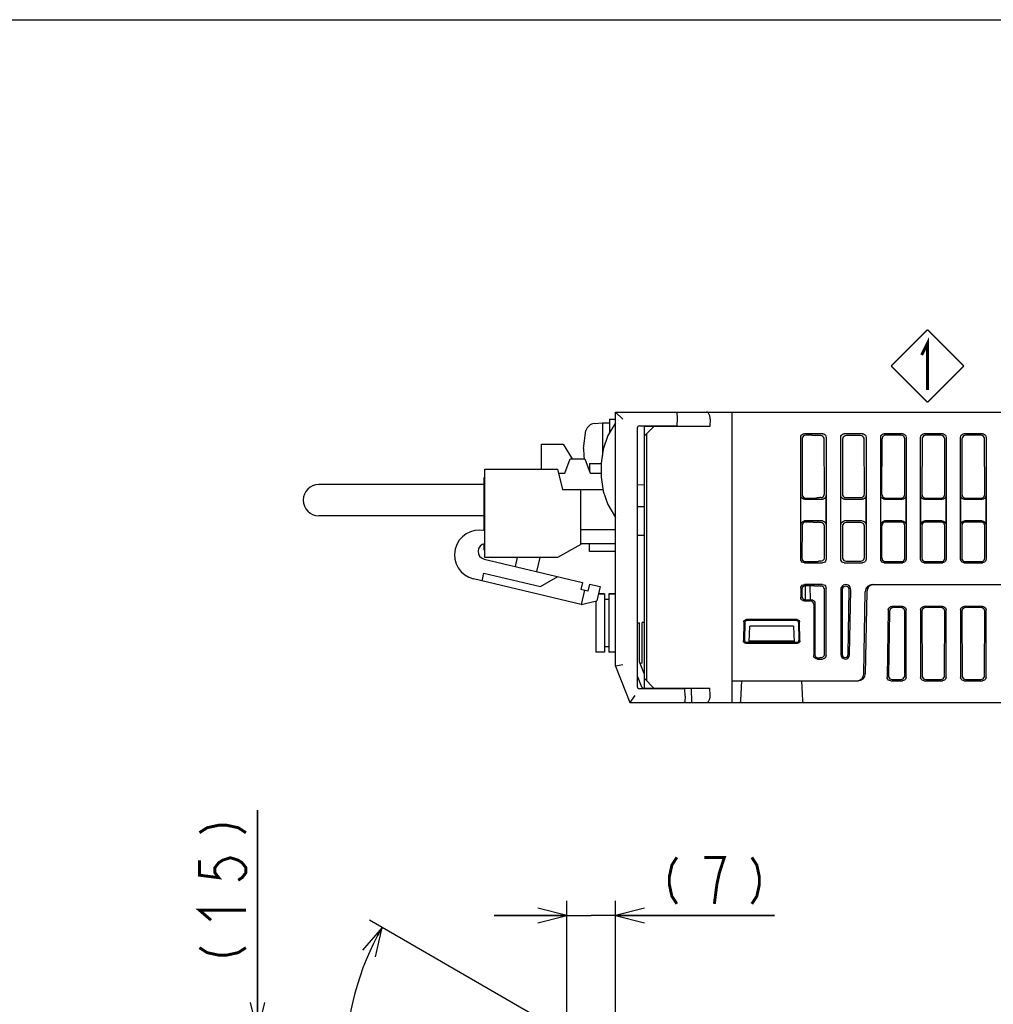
# Model space of a CAD drawing. Extents: x 0 to 840, y 0 to 594.
# Tile 20 of 21: x 558 to 692, y 458 to 594. Entities that reach past the tile are written whole.
import ezdxf

# ---------------------------------------------------------------- set-up
doc = ezdxf.new("R2010")
doc.units = 0
doc.header["$LTSCALE"] = 46.2
doc.layers.get('0').update_dxf_attribs({"linetype": 'CONTINUOUS'})
for name, color, linetype in [('ALL_AXIS', 7, 'CONTINUOUS'), ('ALL_DIM', 7, 'CONTINUOUS'), ('ALL_FEATURES', 7, 'CONTINUOUS')]:
    doc.layers.add(name, color=color, linetype=linetype)
doc.dimstyles.get("Standard").update_dxf_attribs({"dimtxt": 2.5, "dimasz": 2.5, "dimexe": 1.25, "dimexo": 0.625, "dimtad": 1, "dimcen": 2.5, "dimazin": 3, "dimtfac": 1, "dimtmove": 0, "dimatfit": 3})

# ---------------------------------------------------------------- blocks, each defined once
blk = doc.blocks.new('*D5')
at = {"layer": 'ALL_DIM', "color": 2, "linetype": 'CONTINUOUS'}
for p, q in [((635.29, 453.21), (606.15, 470.04)), ((640, 417.32), (640, 411.4))]:
    blk.add_line(p, q, dxfattribs=at)
for points in [[(606.96, 465.02), (607.88, 469.04), (605.18, 465.92)], [(635.95, 412.62), (640, 413.4), (636.06, 414.61)]]:
    blk.add_lwpolyline(points, dxfattribs=at)
for start, end in [(150, 210), (210, 270)]:
    blk.add_arc((640, 450.49), 37.09, start, end, dxfattribs=at)
blk = doc.blocks.new('_OPEN')
at = {"color": 0, "linetype": 'BYBLOCK'}
for p, q in [((0, 0), (-1, 0.25)), ((-1, -0.25), (0, 0)), ((-1, 0), (0, 0))]:
    blk.add_line(p, q, dxfattribs=at)
blk = doc.blocks.new('*D6')
at = {"layer": 'ALL_DIM', "color": 2, "linetype": 'CONTINUOUS'}
for p, q in [((590.75, 454.7), (590.75, 485.19)), ((590.75, 485.19), (590.75, 447.35)), ((636.03, 454.7), (588.75, 454.7)), ((590.75, 430), (590.75, 447.35)), ((638.86, 440), (588.75, 440)), ((590.75, 440), (590.75, 430))]:
    blk.add_line(p, q, dxfattribs=at)
at = {"layer": 'ALL_DIM', "color": 2, "linetype": 'CONTINUOUS', "xscale": 4, "yscale": 4, "zscale": 4}
for p, rotation in [((590.75, 454.7), 270), ((590.75, 440), 90)]:
    blk.add_blockref('_OPEN', p, dxfattribs=dict(at, rotation=rotation))
blk = doc.blocks.new('*D10')
at = {"layer": 'ALL_DIM', "color": 2, "linetype": 'CONTINUOUS'}
for p, q in [((633.31, 452.04), (633.31, 472.7)), ((640, 440.96), (640, 472.7)), ((633.31, 470.7), (623.31, 470.7)), ((623.31, 470.7), (636.66, 470.7)), ((661.87, 470.7), (636.66, 470.7)), ((640, 470.7), (661.87, 470.7))]:
    blk.add_line(p, q, dxfattribs=at)
at = {"layer": 'ALL_DIM', "color": 2, "linetype": 'CONTINUOUS', "xscale": 4, "yscale": 4, "zscale": 4}
blk.add_blockref('_OPEN', (633.31, 470.7), dxfattribs=at)
at = {"layer": 'ALL_DIM', "color": 2, "linetype": 'CONTINUOUS', "xscale": 4, "yscale": 4, "zscale": 4, "rotation": 180}
blk.add_blockref('_OPEN', (640, 470.7), dxfattribs=at)
blk = doc.blocks.new('REV_BL0', base_point=(682.94, 546.34))
at = {"color": 7, "linetype": 'CONTINUOUS', "const_width": 0.2}
for points in [[(682.94, 551.34), (677.94, 546.34)], [(682.94, 551.34), (687.94, 546.34)], [(682.94, 541.34), (677.94, 546.34)], [(682.94, 541.34), (687.94, 546.34)]]:
    blk.add_lwpolyline(points, dxfattribs=at)
at = {"color": 2, "linetype": 'CONTINUOUS', "const_width": 0.4}
blk.add_lwpolyline([(682.14, 547.85), (682.94, 549.45), (682.94, 543.05)], dxfattribs=at)

msp = doc.modelspace()

# ---------------------------------------------------------------- linework, layer by layer
at = {"color": 7, "linetype": 'CONTINUOUS'}
for p, q in [((0, 594), (840, 594)), ((665.5, 500), (666.03, 500))]:
    msp.add_line(p, q, dxfattribs=at)
at = {"layer": 'ALL_AXIS', "color": 7, "linetype": 'CONTINUOUS'}
for p, q in [((637.081, 538.402), (638.2, 538.5)), ((638.2, 538.5), (638.2, 534.035)), ((638.2, 538.5), (639.2, 538.5)), ((639.2, 539), (639.2, 537.135)), ((639.2, 539), (640, 539)), ((646.535, 538.1), (646.538, 538)), ((648.465, 538.1), (648.462, 538)), ((635.6, 535), (635.944, 537.463)), ((629.82, 532.125), (629.82, 535.575)), ((629.82, 535.575), (632.82, 535.575)), ((622.02, 519.975), (622.02, 532.125)), ((622.02, 532.125), (632.02, 532.125)), ((632.02, 532.125), (632.72, 529.325)), ((635.22, 521.775), (632.02, 519.975)), ((632.02, 519.975), (622.02, 519.975)), ((637.3, 513.988), (637.3, 506.95)), ((637.66, 514.95), (638.5, 514.95)), ((639.1, 514.95), (640, 514.95)), ((646.538, 502), (646.535, 501.9)), ((648.462, 502), (648.465, 501.9))]:
    msp.add_line(p, q, dxfattribs=at)
for centre, radius, start, end in [((637.194, 537.107), 1.3, 95, 164.11915), ((644.6, 535), 9, 180, 189.22692), ((637.194, 532.893), 1.3, 231.0788, 232.59171), ((621.277, 520.342), 3.415, 77.43071, 256.63689), ((622.173, 520.811), 1.078, 98.84573, 256.63689)]:
    msp.add_arc(centre, radius, start, end, dxfattribs=at)
at = {"layer": 'ALL_DIM', "color": 2, "linetype": 'CONTINUOUS', "const_width": 0.4}
for points in [[(582.75, 482.094), (583.817, 482.782), (585.417, 483.126), (586.483, 483.126), (588.083, 482.782), (589.15, 482.094)], [(582.75, 478.31), (582.75, 476.246), (585.417, 475.902), (584.883, 476.59), (584.883, 477.278), (585.417, 477.966), (585.95, 478.31), (587.017, 478.654), (588.083, 478.31), (588.617, 477.966), (589.15, 477.278), (589.15, 476.59), (588.617, 475.902), (588.083, 475.558)], [(648.453, 478.697), (647.765, 477.63), (647.421, 476.03), (647.421, 474.964), (647.765, 473.364), (648.453, 472.297)], [(653.613, 472.297), (653.957, 474.964), (654.301, 476.564), (654.645, 477.63), (654.989, 478.697), (652.237, 478.697)], [(658.773, 478.697), (659.461, 477.63), (659.805, 476.03), (659.805, 474.964), (659.461, 473.364), (658.773, 472.297)], [(584.35, 470.054), (582.75, 471.43), (589.15, 471.43)], [(582.75, 466.27), (583.817, 465.582), (585.417, 465.238), (586.483, 465.238), (588.083, 465.582), (589.15, 466.27)]]:
    msp.add_lwpolyline(points, dxfattribs=at)
at = {"layer": 'ALL_FEATURES', "color": 7, "linetype": 'CONTINUOUS'}
for p, q in [((640, 505), (640, 540)), ((640, 540), (641, 539)), ((640, 540), (778.5, 540)), ((648.469, 540), (648.5, 539.1)), ((656, 540), (656, 500)), ((643.29, 538.093), (643.5, 538.1)), ((643.5, 538.1), (648.465, 538.1)), ((644, 501.9), (644, 538.1)), ((646.538, 538), (646.535, 538.1)), ((648.5, 539.1), (648.465, 538.1)), ((653.04, 539), (653, 538)), ((643, 537.793), (643, 502.207)), ((645.3, 538), (644, 536.7)), ((653, 538), (644, 538)), ((644.3, 503), (644.3, 537)), ((668.502, 537), (665.998, 537)), ((667.02, 536.807), (666.191, 536.807)), ((667.675, 536.771), (667.593, 536.781)), ((674.002, 537), (671.498, 537)), ((673.747, 536.745), (671.753, 536.745)), ((679.502, 537), (676.998, 537)), ((679.309, 536.807), (677.191, 536.807)), ((685.002, 537), (682.498, 537)), ((684.809, 536.807), (682.691, 536.807)), ((690.502, 537), (687.998, 537)), ((690.309, 536.807), (688.191, 536.807)), ((632.82, 535.575), (634.023, 533.565)), ((665.5, 519.748), (665.5, 536.502)), ((665.692, 536.31), (665.681, 528.652)), ((668.757, 528.715), (668.746, 536.248)), ((669, 536.502), (669, 519.748)), ((671, 519.748), (671, 536.502)), ((671.254, 536.248), (671.243, 528.715)), ((674.257, 528.715), (674.246, 536.248)), ((674.5, 536.502), (674.5, 519.748)), ((676.5, 519.748), (676.5, 536.502)), ((676.681, 528.653), (676.694, 536.308)), ((679.819, 528.652), (679.808, 536.31)), ((680, 536.502), (680, 519.748)), ((682, 519.748), (682, 536.502)), ((682.192, 536.31), (682.181, 528.652)), ((685.319, 528.652), (685.308, 536.31)), ((685.5, 536.502), (685.5, 519.748)), ((687.5, 519.748), (687.5, 536.502)), ((687.692, 536.31), (687.681, 528.652)), ((690.819, 528.652), (690.808, 536.31)), ((691, 536.502), (691, 519.748)), ((633.02, 531.565), (633.77, 533.565)), ((633.77, 533.565), (635.77, 533.565)), ((635.77, 533.565), (636.52, 531.565)), ((636.42, 532.9), (636.42, 531.832)), ((636.42, 532.9), (638.035, 532.9)), ((632.16, 531.565), (633.02, 531.565)), ((636.52, 531.565), (638.035, 531.565)), ((621.94, 530.025), (599.17, 530.025)), ((621.94, 523.635), (621.94, 530.975)), ((621.94, 530.975), (622.02, 530.975)), ((643, 529.983), (644, 530)), ((632.72, 529.325), (638.299, 529.325)), ((635.22, 521.775), (635.22, 529.325)), ((665.526, 524.502), (665.526, 528.498)), ((666.024, 528), (668.476, 528)), ((666.178, 528.154), (667.171, 528.154)), ((667.825, 528.19), (667.743, 528.18)), ((668.974, 528.498), (668.974, 524.502)), ((671.026, 524.502), (671.026, 528.498)), ((671.524, 528), (673.976, 528)), ((671.74, 528.216), (673.76, 528.216)), ((674.474, 528.498), (674.474, 524.502)), ((676.526, 524.502), (676.526, 528.498)), ((677.024, 528), (679.476, 528)), ((677.178, 528.154), (679.322, 528.154)), ((679.974, 528.498), (679.974, 524.502)), ((682.026, 524.502), (682.026, 528.498)), ((682.524, 528), (684.976, 528)), ((682.678, 528.154), (684.822, 528.154)), ((685.474, 528.498), (685.474, 524.502)), ((687.526, 524.502), (687.526, 528.498)), ((688.024, 528), (690.476, 528)), ((688.178, 528.154), (690.322, 528.154)), ((690.974, 528.498), (690.974, 524.502)), ((644, 526.93), (643, 526.965)), ((621.94, 525.725), (599.17, 525.725)), ((668.476, 525), (666.024, 525)), ((667.229, 524.851), (666.173, 524.851)), ((667.884, 524.815), (667.802, 524.826)), ((673.976, 525), (671.524, 525)), ((673.765, 524.789), (671.735, 524.789)), ((679.476, 525), (677.024, 525)), ((679.327, 524.851), (677.173, 524.851)), ((684.976, 525), (682.524, 525)), ((684.827, 524.851), (682.673, 524.851)), ((690.476, 525), (688.024, 525)), ((690.327, 524.851), (688.173, 524.851)), ((640, 523.775), (635.22, 523.775)), ((665.674, 524.354), (665.667, 519.915)), ((668.771, 519.978), (668.764, 524.292)), ((671.236, 524.292), (671.229, 519.978)), ((674.271, 519.978), (674.264, 524.292)), ((676.668, 519.916), (676.674, 524.354)), ((679.833, 519.915), (679.826, 524.354)), ((682.174, 524.354), (682.167, 519.915)), ((685.333, 519.915), (685.326, 524.354)), ((687.674, 524.354), (687.667, 519.915)), ((690.833, 519.915), (690.826, 524.354)), ((621.94, 520.975), (621.94, 521.83)), ((640, 521.865), (635.22, 521.865)), ((636.42, 520.8), (636.42, 521.865)), ((643, 523.035), (644, 523.07)), ((621.94, 520.975), (622.02, 520.975)), ((640, 520.8), (636.42, 520.8)), ((621.924, 519.762), (635.469, 516.544)), ((626.226, 518.74), (626.52, 519.975)), ((629.603, 519.975), (629.145, 518.047)), ((665.998, 519.25), (668.502, 519.25)), ((666.165, 519.416), (667.324, 519.416)), ((667.978, 519.453), (667.896, 519.442)), ((671.498, 519.25), (674.002, 519.25)), ((671.727, 519.479), (673.773, 519.479)), ((676.667, 519.897), (676.697, 519.745)), ((676.998, 519.25), (679.502, 519.25)), ((677.165, 519.416), (679.335, 519.416)), ((682.498, 519.25), (685.002, 519.25)), ((682.665, 519.416), (684.835, 519.416)), ((687.998, 519.25), (690.502, 519.25)), ((688.165, 519.416), (690.335, 519.416)), ((621.641, 516.746), (621.896, 517.816)), ((621.896, 517.816), (629.679, 515.967)), ((635.262, 513.51), (620.488, 517.02)), ((629.679, 515.967), (632.064, 517.353)), ((635.469, 516.544), (635.238, 515.571)), ((636.211, 515.34), (635.238, 515.571)), ((635.725, 515.456), (635.262, 513.51)), ((636.442, 516.313), (636.211, 515.34)), ((636.442, 516.313), (637.902, 515.967)), ((637.902, 515.967), (637.439, 514.021)), ((665.5, 515.752), (665.5, 514.498)), ((665.661, 515.591), (665.659, 514.657)), ((668.502, 516.25), (665.998, 516.25)), ((666.114, 516.089), (666.097, 514.159)), ((667.382, 516.089), (666.159, 516.089)), ((666.772, 516.089), (666.805, 514.156)), ((668.037, 516.053), (667.955, 516.063)), ((668.791, 506.707), (668.777, 515.529)), ((669, 506.498), (669, 515.752)), ((671, 515.556), (671, 506.616)), ((671.223, 515.556), (671.209, 506.616)), ((672.022, 506.609), (672.165, 515.548)), ((672.231, 506.605), (672.387, 515.544)), ((674.186, 503.983), (674.383, 515.267)), ((674.583, 515.267), (674.386, 503.983)), ((675.383, 516.25), (714.25, 516.25)), ((635.262, 513.51), (637.439, 514.021)), ((638.5, 514.95), (637.66, 514.95)), ((638.5, 514.95), (638.5, 506.95)), ((639.1, 514.2), (638.5, 514.2)), ((639.1, 514.95), (639.1, 506.95)), ((640, 514.95), (639.1, 514.95)), ((665.998, 514), (666.802, 514)), ((666.157, 514.158), (666.96, 514.158)), ((667.458, 513.66), (667.447, 506.645)), ((667.3, 513.502), (667.3, 506.498)), ((677.54, 512.761), (677.378, 503.507)), ((677.718, 512.579), (677.577, 503.702)), ((679.502, 513.25), (678.038, 513.25)), ((679.321, 513.069), (678.215, 513.069)), ((679.805, 503.693), (679.818, 512.57)), ((680, 503.498), (680, 512.752)), ((682, 512.752), (682, 503.498)), ((682.182, 512.57), (682.195, 503.693)), ((685.002, 513.25), (682.498, 513.25)), ((684.821, 513.069), (682.679, 513.069)), ((685.305, 503.693), (685.318, 512.57)), ((685.5, 503.498), (685.5, 512.752)), ((687.5, 512.752), (687.5, 503.498)), ((687.682, 512.57), (687.695, 503.693)), ((690.502, 513.25), (687.998, 513.25)), ((690.321, 513.069), (688.179, 513.069)), ((690.805, 503.693), (690.818, 512.57)), ((691, 503.498), (691, 512.752)), ((643, 511.005), (643.3, 511)), ((643, 510.99), (643.3, 511)), ((643.3, 505.636), (643.3, 511)), ((644, 511.035), (643.7, 511.024)), ((643.7, 505.41), (643.7, 511.024)), ((657.673, 511.133), (657.63, 508.481)), ((657.797, 511.005), (657.755, 508.604)), ((665.029, 511.427), (657.971, 511.427)), ((664.903, 511.3), (658.097, 511.3)), ((665.203, 511.006), (665.245, 508.604)), ((665.37, 508.481), (665.327, 511.133)), ((658.423, 508.3), (658.5, 510.5)), ((664.5, 510.5), (658.5, 510.5)), ((664.5, 510.5), (664.577, 508.3)), ((658.054, 508.3), (664.946, 508.3)), ((658.43, 508.5), (664.57, 508.5)), ((638.5, 506.95), (637.3, 506.95)), ((639.1, 507.7), (638.5, 507.7)), ((640, 506.95), (639.1, 506.95)), ((657.929, 508.178), (665.071, 508.178)), ((643.954, 504.001), (643.3, 505.636)), ((667.798, 506), (668.502, 506)), ((668.209, 506.182), (668.127, 506.172)), ((641, 505.193), (640, 505)), ((640, 505), (642, 500)), ((643.7, 505.41), (643.397, 505.392)), ((643, 503.693), (643.602, 502.189)), ((644, 504), (643.954, 504.001)), ((644, 503.3), (645.3, 502)), ((656, 503), (673.386, 503)), ((657.269, 500.284), (657.412, 503)), ((665.588, 503), (665.731, 500.284)), ((677.876, 503), (679.502, 503)), ((678.076, 503.196), (679.306, 503.196)), ((682.498, 503), (685.002, 503)), ((682.694, 503.196), (684.806, 503.196)), ((687.998, 503), (690.502, 503)), ((688.194, 503.196), (690.306, 503.196)), ((643.5, 501.9), (643.29, 501.907)), ((649.565, 501.9), (643.5, 501.9)), ((643.88, 502), (653, 502)), ((646.535, 501.9), (646.538, 502)), ((648.95, 502), (648.953, 501.9)), ((649.6, 500.9), (649.565, 501.9)), ((650.431, 502), (650.471, 500)), ((653.04, 501), (653, 502)), ((642.677, 501), (642, 500)), ((649.6, 500.9), (649.573, 500.134)), ((642, 500), (649.43, 500)), ((649.49, 500), (775.6, 500))]:
    msp.add_line(p, q, dxfattribs=at)
for points in [[(653.04, 539), (653.033, 539.24), (652.992, 539.469), (652.916, 539.676), (652.805, 539.846), (652.664, 539.96), (652.503, 540)], [(640, 538.5), (638.972, 536.746), (638.332, 534.889), (638.035, 532.97), (638.035, 531.03), (638.332, 529.111), (638.972, 527.254), (640, 525.5)], [(665.5, 536.502), (665.524, 536.656), (665.595, 536.795), (665.705, 536.905), (665.844, 536.976), (665.998, 537)], [(666.191, 536.807), (666.037, 536.783), (665.898, 536.712), (665.788, 536.602), (665.717, 536.464), (665.692, 536.31)], [(667.02, 536.807), (667.186, 536.805), (667.343, 536.8), (667.481, 536.792), (667.593, 536.781)], [(668.247, 536.745), (668.081, 536.747), (667.925, 536.752), (667.787, 536.76), (667.675, 536.771)], [(668.746, 536.248), (668.721, 536.401), (668.651, 536.54), (668.541, 536.65), (668.402, 536.72), (668.248, 536.745)], [(668.502, 537), (668.656, 536.976), (668.795, 536.905), (668.905, 536.795), (668.976, 536.656), (669, 536.502)], [(671, 536.502), (671.024, 536.656), (671.095, 536.795), (671.205, 536.905), (671.344, 536.976), (671.498, 537)], [(671.753, 536.745), (671.599, 536.721), (671.46, 536.65), (671.35, 536.54), (671.279, 536.402), (671.254, 536.248)], [(674.246, 536.248), (674.221, 536.402), (674.15, 536.54), (674.04, 536.65), (673.901, 536.721), (673.747, 536.745)], [(674.002, 537), (674.156, 536.976), (674.295, 536.905), (674.405, 536.795), (674.476, 536.656), (674.5, 536.502)], [(676.5, 536.502), (676.524, 536.656), (676.595, 536.795), (676.705, 536.905), (676.844, 536.976), (676.998, 537)], [(676.878, 536.697), (676.803, 536.621), (676.744, 536.528), (676.707, 536.42), (676.694, 536.308)], [(677.191, 536.807), (677.078, 536.794), (676.973, 536.757), (676.878, 536.697)], [(679.808, 536.31), (679.783, 536.464), (679.712, 536.602), (679.602, 536.712), (679.463, 536.783), (679.309, 536.807)], [(679.502, 537), (679.656, 536.976), (679.795, 536.905), (679.905, 536.795), (679.976, 536.656), (680, 536.502)], [(682, 536.502), (682.024, 536.656), (682.095, 536.795), (682.205, 536.905), (682.344, 536.976), (682.498, 537)], [(682.691, 536.807), (682.537, 536.783), (682.398, 536.712), (682.288, 536.602), (682.217, 536.464), (682.192, 536.31)], [(685.308, 536.31), (685.283, 536.464), (685.212, 536.602), (685.102, 536.712), (684.963, 536.783), (684.809, 536.807)], [(685.002, 537), (685.156, 536.976), (685.295, 536.905), (685.405, 536.795), (685.476, 536.656), (685.5, 536.502)], [(687.5, 536.502), (687.524, 536.656), (687.595, 536.795), (687.705, 536.905), (687.844, 536.976), (687.998, 537)], [(688.191, 536.807), (688.037, 536.783), (687.898, 536.712), (687.788, 536.602), (687.717, 536.464), (687.692, 536.31)], [(690.808, 536.31), (690.783, 536.464), (690.712, 536.602), (690.602, 536.712), (690.463, 536.783), (690.309, 536.807)], [(690.502, 537), (690.656, 536.976), (690.795, 536.905), (690.905, 536.795), (690.976, 536.656), (691, 536.502)], [(665.681, 528.652), (665.705, 528.498), (665.775, 528.359), (665.885, 528.249), (666.024, 528.178), (666.178, 528.154)], [(668.397, 528.235), (668.514, 528.286), (668.615, 528.365), (668.692, 528.467), (668.741, 528.586), (668.757, 528.715)], [(671.243, 528.715), (671.267, 528.56), (671.338, 528.421), (671.447, 528.311), (671.586, 528.24), (671.74, 528.216)], [(673.76, 528.216), (673.914, 528.24), (674.053, 528.311), (674.162, 528.421), (674.233, 528.56), (674.257, 528.715)], [(676.681, 528.653), (676.694, 528.536), (676.733, 528.428)], [(679.322, 528.154), (679.476, 528.178), (679.615, 528.249), (679.725, 528.359), (679.795, 528.498), (679.819, 528.652)], [(682.181, 528.652), (682.205, 528.498), (682.275, 528.359), (682.385, 528.249), (682.524, 528.178), (682.678, 528.154)], [(684.822, 528.154), (684.976, 528.178), (685.115, 528.249), (685.225, 528.359), (685.295, 528.498), (685.319, 528.652)], [(687.681, 528.652), (687.705, 528.498), (687.775, 528.359), (687.885, 528.249), (688.024, 528.178), (688.178, 528.154)], [(690.322, 528.154), (690.476, 528.178), (690.615, 528.249), (690.725, 528.359), (690.795, 528.498), (690.819, 528.652)], [(666.024, 528), (665.87, 528.024), (665.731, 528.095), (665.621, 528.205), (665.551, 528.344), (665.526, 528.498)], [(667.171, 528.154), (667.337, 528.155), (667.493, 528.16), (667.631, 528.169), (667.743, 528.18)], [(668.261, 528.215), (668.134, 528.211), (668.016, 528.206), (667.912, 528.199), (667.825, 528.19)], [(668.261, 528.215), (668.329, 528.22), (668.397, 528.235)], [(668.974, 528.498), (668.949, 528.344), (668.879, 528.205), (668.769, 528.095), (668.63, 528.024), (668.476, 528)], [(671.524, 528), (671.37, 528.024), (671.231, 528.095), (671.121, 528.205), (671.051, 528.344), (671.026, 528.498)], [(674.474, 528.498), (674.449, 528.344), (674.379, 528.205), (674.269, 528.095), (674.13, 528.024), (673.976, 528)], [(677.024, 528), (676.87, 528.024), (676.731, 528.095), (676.621, 528.205), (676.551, 528.344), (676.526, 528.498)], [(676.733, 528.428), (676.811, 528.315), (676.916, 528.228), (677.041, 528.173), (677.178, 528.154)], [(679.974, 528.498), (679.949, 528.344), (679.879, 528.205), (679.769, 528.095), (679.63, 528.024), (679.476, 528)], [(682.524, 528), (682.37, 528.024), (682.231, 528.095), (682.121, 528.205), (682.051, 528.344), (682.026, 528.498)], [(685.474, 528.498), (685.449, 528.344), (685.379, 528.205), (685.269, 528.095), (685.13, 528.024), (684.976, 528)], [(688.024, 528), (687.87, 528.024), (687.731, 528.095), (687.621, 528.205), (687.551, 528.344), (687.526, 528.498)], [(690.974, 528.498), (690.949, 528.344), (690.879, 528.205), (690.769, 528.095), (690.63, 528.024), (690.476, 528)], [(665.526, 524.502), (665.551, 524.656), (665.621, 524.795), (665.731, 524.905), (665.87, 524.976), (666.024, 525)], [(666.173, 524.851), (666.018, 524.827), (665.879, 524.757), (665.769, 524.647), (665.699, 524.508), (665.674, 524.354)], [(667.229, 524.851), (667.395, 524.85), (667.551, 524.845), (667.69, 524.836), (667.802, 524.826)], [(668.267, 524.792), (668.12, 524.797), (667.99, 524.805), (667.884, 524.815)], [(668.457, 524.751), (668.363, 524.781), (668.267, 524.792)], [(668.764, 524.292), (668.742, 524.437), (668.68, 524.568), (668.582, 524.676), (668.457, 524.751)], [(668.476, 525), (668.63, 524.976), (668.769, 524.905), (668.879, 524.795), (668.949, 524.656), (668.974, 524.502)], [(671.026, 524.502), (671.051, 524.656), (671.121, 524.795), (671.231, 524.905), (671.37, 524.976), (671.524, 525)], [(671.735, 524.789), (671.58, 524.765), (671.441, 524.694), (671.331, 524.585), (671.261, 524.446), (671.236, 524.292)], [(674.264, 524.292), (674.239, 524.446), (674.169, 524.585), (674.059, 524.694), (673.92, 524.765), (673.765, 524.789)], [(673.976, 525), (674.13, 524.976), (674.269, 524.905), (674.379, 524.795), (674.449, 524.656), (674.474, 524.502)], [(676.526, 524.502), (676.551, 524.656), (676.621, 524.795), (676.731, 524.905), (676.87, 524.976), (677.024, 525)], [(677.173, 524.851), (677.035, 524.832), (676.909, 524.776), (676.803, 524.688), (676.725, 524.574), (676.682, 524.443)], [(679.826, 524.354), (679.801, 524.508), (679.731, 524.647), (679.621, 524.757), (679.482, 524.827), (679.327, 524.851)], [(679.476, 525), (679.63, 524.976), (679.769, 524.905), (679.879, 524.795), (679.949, 524.656), (679.974, 524.502)], [(682.026, 524.502), (682.051, 524.656), (682.121, 524.795), (682.231, 524.905), (682.37, 524.976), (682.524, 525)], [(682.673, 524.851), (682.518, 524.827), (682.379, 524.757), (682.269, 524.647), (682.199, 524.508), (682.174, 524.354)], [(685.326, 524.354), (685.301, 524.508), (685.231, 524.647), (685.121, 524.757), (684.982, 524.827), (684.827, 524.851)], [(684.976, 525), (685.13, 524.976), (685.269, 524.905), (685.379, 524.795), (685.449, 524.656), (685.474, 524.502)], [(687.526, 524.502), (687.551, 524.656), (687.621, 524.795), (687.731, 524.905), (687.87, 524.976), (688.024, 525)], [(688.173, 524.851), (688.018, 524.827), (687.879, 524.757), (687.769, 524.647), (687.699, 524.508), (687.674, 524.354)], [(690.826, 524.354), (690.801, 524.508), (690.731, 524.647), (690.621, 524.757), (690.482, 524.827), (690.327, 524.851)], [(690.476, 525), (690.63, 524.976), (690.769, 524.905), (690.879, 524.795), (690.949, 524.656), (690.974, 524.502)], [(676.682, 524.443), (676.676, 524.399), (676.674, 524.354)], [(665.998, 519.25), (665.844, 519.274), (665.705, 519.345), (665.595, 519.455), (665.524, 519.594), (665.5, 519.748)], [(665.667, 519.915), (665.691, 519.76), (665.762, 519.622), (665.872, 519.512), (666.01, 519.441), (666.165, 519.416)], [(667.324, 519.416), (667.49, 519.418), (667.646, 519.423), (667.784, 519.432), (667.896, 519.442)], [(668.278, 519.474), (668.164, 519.469), (668.062, 519.461), (667.978, 519.453)], [(668.278, 519.474), (668.417, 519.498), (668.548, 519.561)], [(669, 519.748), (668.976, 519.594), (668.905, 519.455), (668.795, 519.345), (668.656, 519.274), (668.502, 519.25)], [(668.548, 519.561), (668.641, 519.641), (668.711, 519.74), (668.755, 519.855), (668.771, 519.978)], [(671.498, 519.25), (671.344, 519.274), (671.205, 519.345), (671.095, 519.455), (671.024, 519.594), (671, 519.748)], [(671.229, 519.978), (671.254, 519.823), (671.324, 519.684), (671.434, 519.574), (671.573, 519.503), (671.727, 519.479)], [(673.773, 519.479), (673.927, 519.503), (674.066, 519.574), (674.176, 519.684), (674.246, 519.823), (674.271, 519.978)], [(674.5, 519.748), (674.476, 519.594), (674.405, 519.455), (674.295, 519.345), (674.156, 519.274), (674.002, 519.25)], [(676.998, 519.25), (676.844, 519.274), (676.705, 519.345), (676.595, 519.455), (676.524, 519.594), (676.5, 519.748)], [(676.668, 519.916), (676.668, 519.905), (676.667, 519.895)], [(676.697, 519.745), (676.769, 519.612), (676.878, 519.507), (677.014, 519.44), (677.165, 519.416)], [(679.335, 519.416), (679.49, 519.441), (679.628, 519.512), (679.738, 519.622), (679.809, 519.76), (679.833, 519.915)], [(680, 519.748), (679.976, 519.594), (679.905, 519.455), (679.795, 519.345), (679.656, 519.274), (679.502, 519.25)], [(682.498, 519.25), (682.344, 519.274), (682.205, 519.345), (682.095, 519.455), (682.024, 519.594), (682, 519.748)], [(682.167, 519.915), (682.191, 519.76), (682.262, 519.622), (682.372, 519.512), (682.51, 519.441), (682.665, 519.416)], [(684.835, 519.416), (684.99, 519.441), (685.128, 519.512), (685.238, 519.622), (685.309, 519.76), (685.333, 519.915)], [(685.5, 519.748), (685.476, 519.594), (685.405, 519.455), (685.295, 519.345), (685.156, 519.274), (685.002, 519.25)], [(687.998, 519.25), (687.844, 519.274), (687.705, 519.345), (687.595, 519.455), (687.524, 519.594), (687.5, 519.748)], [(687.667, 519.915), (687.691, 519.76), (687.762, 519.622), (687.872, 519.512), (688.01, 519.441), (688.165, 519.416)], [(690.335, 519.416), (690.49, 519.441), (690.628, 519.512), (690.738, 519.622), (690.809, 519.76), (690.833, 519.915)], [(691, 519.748), (690.976, 519.594), (690.905, 519.455), (690.795, 519.345), (690.656, 519.274), (690.502, 519.25)], [(665.5, 515.752), (665.524, 515.906), (665.595, 516.045), (665.705, 516.155), (665.844, 516.226), (665.998, 516.25)], [(666.159, 516.089), (666.005, 516.064), (665.866, 515.994), (665.756, 515.884), (665.685, 515.745), (665.661, 515.591)], [(667.382, 516.089), (667.548, 516.087), (667.704, 516.082), (667.843, 516.074), (667.955, 516.063)], [(668.285, 516.034), (668.148, 516.042), (668.037, 516.053)], [(668.612, 515.899), (668.511, 515.97), (668.398, 516.016), (668.285, 516.034)], [(668.502, 516.25), (668.656, 516.226), (668.795, 516.155), (668.905, 516.045), (668.976, 515.906), (669, 515.752)], [(668.777, 515.529), (668.758, 515.667), (668.701, 515.794), (668.612, 515.899)], [(672.165, 515.548), (672.144, 515.693), (672.079, 515.826), (671.976, 515.933), (671.845, 516.002), (671.698, 516.027), (671.551, 516.005), (671.419, 515.938), (671.314, 515.834), (671.246, 515.702), (671.223, 515.556)], [(665.998, 514), (665.844, 514.024), (665.705, 514.095), (665.595, 514.205), (665.524, 514.344), (665.5, 514.498)], [(665.659, 514.657), (665.683, 514.502), (665.754, 514.363), (665.864, 514.253), (666.002, 514.183), (666.157, 514.158)], [(667.3, 513.502), (667.276, 513.656), (667.205, 513.795), (667.095, 513.905), (666.956, 513.976), (666.802, 514)], [(666.96, 514.158), (667.115, 514.134), (667.253, 514.063), (667.363, 513.953), (667.433, 513.814), (667.458, 513.66)], [(677.54, 512.761), (677.566, 512.913), (677.638, 513.049), (677.747, 513.157), (677.885, 513.226), (678.038, 513.25)], [(678.215, 513.069), (678.063, 513.045), (677.925, 512.976), (677.816, 512.868), (677.744, 512.732), (677.718, 512.579)], [(679.818, 512.57), (679.794, 512.725), (679.724, 512.864), (679.614, 512.974), (679.475, 513.045), (679.321, 513.069)], [(679.502, 513.25), (679.656, 513.226), (679.795, 513.155), (679.905, 513.045), (679.976, 512.906), (680, 512.752)], [(682, 512.752), (682.024, 512.906), (682.095, 513.045), (682.205, 513.155), (682.344, 513.226), (682.498, 513.25)], [(682.679, 513.069), (682.525, 513.045), (682.386, 512.974), (682.276, 512.864), (682.206, 512.725), (682.182, 512.57)], [(685.318, 512.57), (685.294, 512.725), (685.224, 512.864), (685.114, 512.974), (684.975, 513.045), (684.821, 513.069)], [(685.002, 513.25), (685.156, 513.226), (685.295, 513.155), (685.405, 513.045), (685.476, 512.906), (685.5, 512.752)], [(687.5, 512.752), (687.524, 512.906), (687.595, 513.045), (687.705, 513.155), (687.844, 513.226), (687.998, 513.25)], [(688.179, 513.069), (688.025, 513.045), (687.886, 512.974), (687.776, 512.864), (687.706, 512.725), (687.682, 512.57)], [(690.818, 512.57), (690.794, 512.725), (690.724, 512.864), (690.614, 512.974), (690.475, 513.045), (690.321, 513.069)], [(690.502, 513.25), (690.656, 513.226), (690.795, 513.155), (690.905, 513.045), (690.976, 512.906), (691, 512.752)], [(657.673, 511.133), (657.688, 511.224), (657.731, 511.306), (657.797, 511.371), (657.88, 511.413), (657.971, 511.427)], [(665.029, 511.427), (665.12, 511.413), (665.203, 511.371), (665.269, 511.306), (665.312, 511.224), (665.327, 511.133)], [(657.929, 508.178), (657.836, 508.192), (657.752, 508.236), (657.686, 508.303), (657.644, 508.387), (657.63, 508.481)], [(657.755, 508.604), (657.769, 508.51), (657.81, 508.425), (657.876, 508.358), (657.96, 508.315), (658.054, 508.3)], [(664.946, 508.3), (665.04, 508.315), (665.124, 508.358), (665.19, 508.425), (665.231, 508.51), (665.245, 508.604)], [(665.37, 508.481), (665.356, 508.387), (665.314, 508.303), (665.248, 508.236), (665.164, 508.192), (665.071, 508.178)], [(667.798, 506), (667.644, 506.024), (667.505, 506.095), (667.395, 506.205), (667.324, 506.344), (667.3, 506.498)], [(667.447, 506.645), (667.459, 506.534), (667.495, 506.431), (667.552, 506.337)], [(667.552, 506.337), (667.623, 506.264), (667.718, 506.203), (667.835, 506.165), (667.955, 506.157)], [(667.955, 506.157), (668.048, 506.164), (668.127, 506.172)], [(668.31, 506.192), (668.257, 506.188), (668.209, 506.182)], [(668.31, 506.192), (668.424, 506.215), (668.542, 506.269), (668.645, 506.351), (668.724, 506.456), (668.775, 506.58)], [(669, 506.498), (668.976, 506.344), (668.905, 506.205), (668.795, 506.095), (668.656, 506.024), (668.502, 506)], [(668.775, 506.58), (668.787, 506.642), (668.791, 506.707)], [(671.209, 506.616), (671.232, 506.479), (671.302, 506.356), (671.409, 506.265), (671.541, 506.215), (671.682, 506.214), (671.815, 506.261), (671.924, 506.35), (671.996, 506.471), (672.022, 506.609)], [(677.876, 503), (677.72, 503.025), (677.58, 503.097), (677.47, 503.209), (677.4, 503.35), (677.378, 503.507)], [(677.577, 503.702), (677.599, 503.546), (677.669, 503.405), (677.779, 503.293), (677.919, 503.221), (678.076, 503.196)], [(679.306, 503.196), (679.46, 503.22), (679.599, 503.291), (679.709, 503.401), (679.78, 503.539), (679.805, 503.693)], [(680, 503.498), (679.976, 503.344), (679.905, 503.205), (679.795, 503.095), (679.656, 503.024), (679.502, 503)], [(682.498, 503), (682.344, 503.024), (682.205, 503.095), (682.095, 503.205), (682.024, 503.344), (682, 503.498)], [(682.195, 503.693), (682.22, 503.539), (682.291, 503.401), (682.401, 503.291), (682.54, 503.22), (682.694, 503.196)], [(684.806, 503.196), (684.96, 503.22), (685.099, 503.291), (685.209, 503.401), (685.28, 503.539), (685.305, 503.693)], [(685.5, 503.498), (685.476, 503.344), (685.405, 503.205), (685.295, 503.095), (685.156, 503.024), (685.002, 503)], [(687.998, 503), (687.844, 503.024), (687.705, 503.095), (687.595, 503.205), (687.524, 503.344), (687.5, 503.498)], [(687.695, 503.693), (687.72, 503.539), (687.791, 503.401), (687.901, 503.291), (688.04, 503.22), (688.194, 503.196)], [(690.306, 503.196), (690.46, 503.22), (690.599, 503.291), (690.709, 503.401), (690.78, 503.539), (690.805, 503.693)], [(691, 503.498), (690.976, 503.344), (690.905, 503.205), (690.795, 503.095), (690.656, 503.024), (690.502, 503)], [(649.573, 500.134), (649.556, 500.057), (649.51, 500.014), (649.43, 500)], [(652.503, 500), (652.664, 500.04), (652.805, 500.154), (652.916, 500.324), (652.992, 500.531), (653.033, 500.76), (653.04, 501)]]:
    msp.add_lwpolyline(points, dxfattribs=at)
for centre, radius, start, end in [((643.3, 537.793), 0.3, 92, 180), ((599.17, 527.875), 2.15, 90, 270), ((671.694, 515.556), 0.694, 359, 180), ((675.383, 515.25), 1, 90, 179), ((675.583, 515.25), 1, 90, 179), ((658.097, 511), 0.3, 90, 179), ((664.903, 511), 0.3, 1, 90), ((671.616, 506.616), 0.616, 180, 359), ((673.186, 504), 1, 270, 359), ((673.386, 504), 1, 270, 359), ((643.3, 502.207), 0.3, 180, 268), ((643.88, 502.3), 0.3, 201.80141, 270), ((656.97, 500.3), 0.3, 269.99978, 356.99582), ((666.03, 500.3), 0.3, 183.00004, 270.00074)]:
    msp.add_arc(centre, radius, start, end, dxfattribs=at)

# ---------------------------------------------------------------- block references
at = {"color": 2, "linetype": 'CONTINUOUS'}
msp.add_blockref('REV_BL0', (682.936, 546.336), dxfattribs=at)

# ---------------------------------------------------------------- dimensions: what is measured, and where the dimension line sits
at = {"layer": 'ALL_DIM', "color": 2, "linetype": 'CONTINUOUS'}
for base, p1, p2, angle, picture, middle in [((590.75, 454.697), (639.858, 440), (637.03, 454.697), 90, '*D6', (590.75, 463.174)), ((633.313, 470.697), (640, 439.962), (633.313, 451.042), 180, '*D10', (645.357, 470.697))]:
    dim = msp.add_linear_dim(base=base, p1=p1, p2=p2, angle=angle, dimstyle='Standard', dxfattribs=at)
    dim.commit()
    dim.dimension.update_dxf_attribs({"geometry": picture, "text_midpoint": middle, "dimtype": 128})
dim = msp.add_angular_dim_2l(base=(607.8785, 431.94502), line1=((636.4808, 452.52219), (636.15959, 452.70764)), line2=((640, 418.68932), (640, 418.31841)), dimstyle='Standard', dxfattribs=at)
dim.commit()
dim.dimension.update_dxf_attribs({"geometry": '*D5', "text_midpoint": (606.52582, 434.51538), "dimtype": 130})

doc.saveas('drawing.dxf')
